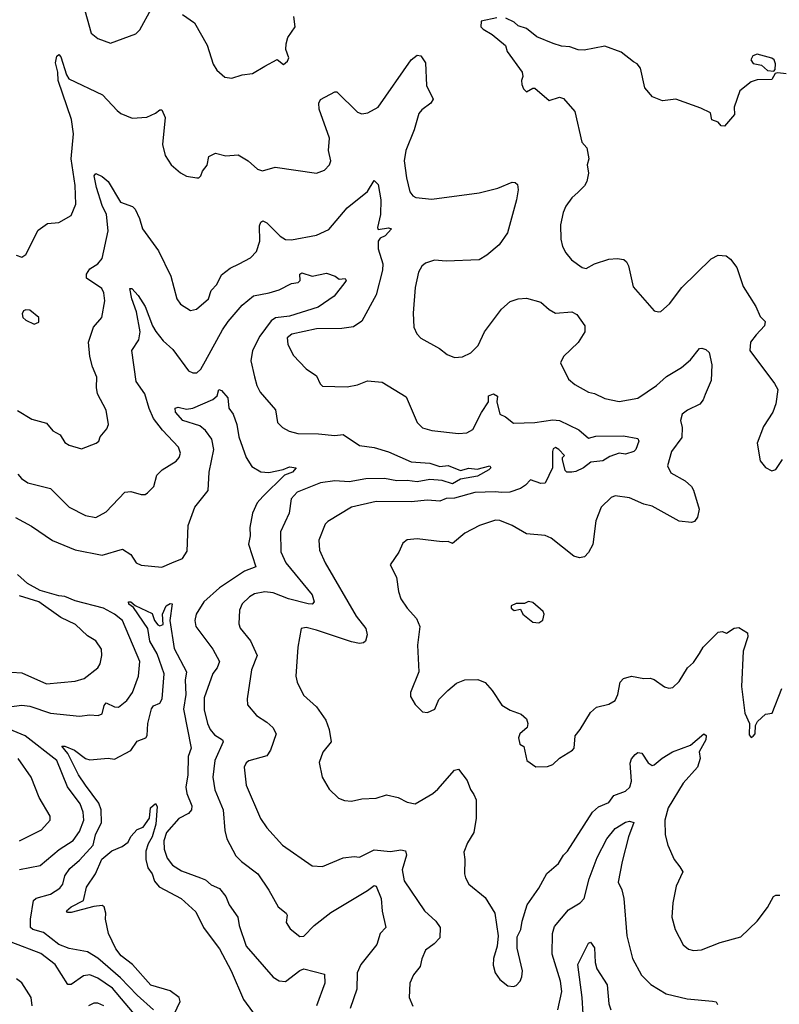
# Model space of a CAD drawing. Extents: x 1443846 to 1577407, y 839182 to 927291.
# Tile 238 of 256: x 1498245 to 1501932, y 902342 to 907120. Entities that reach past the tile are written whole.
import ezdxf

# ---------------------------------------------------------------- set-up
doc = ezdxf.new("R2010")
doc.units = 0

msp = doc.modelspace()

# ---------------------------------------------------------------- linework, layer by layer
at = {"layer": '0CON20XD'}
for points in [[(1498534.4, 907264.4), (1498592.5, 907055), (1498625, 907028), (1498686.1, 907006.1), (1498808.9, 907051.1), (1498828.8, 907071.2), (1498885, 907174)], [(1499035, 907145.7), (1499094, 907105), (1499155.9, 906995.9), (1499183.9, 906903.9), (1499202.5, 906875), (1499241.7, 906841.7), (1499275, 906836.7), (1499325, 906852), (1499375, 906858), (1499435, 906893.8), (1499495, 906926.2), (1499525, 906902.9), (1499545, 906919.2), (1499551.9, 906935), (1499537.1, 906975), (1499537.9, 907002.1), (1499546.9, 907033.1), (1499582.5, 907085), (1499576, 907135)], [(1500561.2, 907128.8), (1500485, 907112.5), (1500484, 907085), (1500495, 907073.3), (1500538.3, 907048.3), (1500603.3, 906995), (1500610.8, 906965), (1500683.8, 906865), (1500687.5, 906845), (1500680, 906825), (1500682.5, 906805), (1500690, 906785), (1500705, 906770), (1500735, 906787.5), (1500745, 906787.5), (1500815, 906727.5), (1500865, 906743.8), (1500885, 906738), (1500940, 906675), (1500974, 906525), (1500997.9, 906497.9), (1501007.5, 906445), (1501000, 906415), (1501005.7, 906375), (1500997.8, 906335), (1500987, 906313), (1500955, 906282.5)], [(1501965, 906856.7), (1501925, 906862.5), (1501911.7, 906858.3), (1501895, 906830), (1501825, 906828), (1501795, 906818.8), (1501740, 906775), (1501712.5, 906695), (1501715, 906660), (1501665, 906602.5), (1501650, 906605), (1501635, 906622.5), (1501605, 906633.3), (1501597.7, 906667.7), (1501550.3, 906690.3), (1501430, 906735), (1501365, 906726), (1501315.7, 906745.7), (1501279.7, 906789.7), (1501257.5, 906885), (1501241.2, 906905), (1501223.8, 906915), (1501165, 906962.9), (1501085, 906990.8), (1500985, 906972.5), (1500955, 906973.8), (1500915, 906988.8), (1500875, 906992), (1500835, 907004), (1500755, 907036.2), (1500705, 907076.7), (1500665, 907090), (1500645, 907108), (1500605, 907127.1)], [(1498227.5, 905977.5), (1498255, 905967.5), (1498275, 905980), (1498335, 906098.6), (1498379.7, 906130.3), (1498435, 906136), (1498495, 906170), (1498517.8, 906225), (1498513.8, 906315), (1498495.8, 906444.2), (1498506.3, 906566.3), (1498497.2, 906635), (1498432, 906825), (1498431.2, 906865), (1498419.1, 906910.9), (1498425, 906942.5), (1498435, 906951.2), (1498445, 906940), (1498471.9, 906851.9), (1498483.6, 906833.6), (1498647.5, 906755), (1498718.7, 906678.7), (1498736.7, 906665), (1498791.7, 906641.7), (1498862.7, 906647.3), (1498905, 906666.2), (1498925, 906682.5), (1498935, 906682.5), (1498950.8, 906645), (1498938.9, 906515), (1498950.9, 906460.9), (1498981.2, 906415), (1499025, 906376.7), (1499055, 906360), (1499105, 906353.3), (1499115, 906353.3), (1499125, 906362.5), (1499133.3, 906385), (1499155, 906413.3), (1499163.5, 906456.5), (1499195, 906471.4), (1499245, 906459.2), (1499305, 906464), (1499353.8, 906435), (1499400, 906395), (1499423.9, 906386.1), (1499485, 906404.2), (1499685, 906374.4), (1499725, 906390), (1499748.8, 906415), (1499756, 906435), (1499744.4, 906485), (1499749.5, 906545), (1499698.1, 906685), (1499697.5, 906715), (1499705, 906733.3), (1499775, 906770), (1499785, 906770), (1499885, 906671.4), (1499905, 906662.9), (1499935, 906668.1), (1499984.3, 906695), (1500145, 906924.3), (1500175, 906948), (1500192.5, 906945), (1500215, 906910), (1500220.2, 906800.2), (1500252, 906735), (1500241.2, 906715), (1500196.9, 906683.1), (1500182.5, 906665), (1500159.6, 906585), (1500119.5, 906485), (1500111.5, 906435), (1500121.7, 906351.7), (1500138.1, 906285), (1500152.5, 906265), (1500167.6, 906257.6), (1500245, 906248.2), (1500475, 906279.5), (1500565, 906302.7), (1500635, 906330.8), (1500649.5, 906329.5), (1500660.5, 906320.5), (1500664.2, 906295), (1500655.6, 906245), (1500612.9, 906085), (1500572.5, 906027.5), (1500513, 905977), (1500475.4, 905954.6), (1500315, 905948.7), (1500257.6, 905952.4), (1500215, 905937.8), (1500196.4, 905923.6), (1500180, 905895), (1500165, 905820), (1500154.4, 905695), (1500158.3, 905628.3), (1500172, 905595), (1500192, 905575), (1500283.3, 905525), (1500320, 905495), (1500355, 905481.2), (1500395, 905484), (1500435, 905503.3), (1500470.3, 905539.7), (1500500.8, 905605), (1500584.3, 905715)], [(1501905, 906870), (1501911.7, 906878.3), (1501913.3, 906905), (1501906.2, 906925), (1501895, 906933.8), (1501825, 906953.3), (1501802.5, 906945), (1501793.3, 906925), (1501805, 906907.5), (1501845, 906900), (1501873.6, 906873.6), (1501905, 906870)], [(1498235, 905224.2), (1498305, 905181.9), (1498375, 905161.4), (1498406.2, 905125), (1498441.2, 905105), (1498465, 905068.8), (1498485, 905055.8), (1498545, 905038), (1498616.7, 905065), (1498630, 905075), (1498636.2, 905095), (1498668, 905135), (1498675.8, 905155), (1498664.3, 905225), (1498622.5, 905305), (1498617.5, 905335), (1498620, 905385), (1498598.5, 905435), (1498585.5, 905485), (1498580, 905555), (1498602.8, 905627.2), (1498643.8, 905675), (1498658.1, 905755), (1498654.3, 905795), (1498644.2, 905815), (1498569.2, 905865), (1498569.2, 905885), (1498585, 905911.2), (1498625, 905935.5), (1498645, 905961.4), (1498675.2, 906095), (1498665.9, 906175), (1498645, 906217.5), (1498618.2, 906305), (1498607.5, 906362.5), (1498615, 906374), (1498645, 906359.4), (1498674.6, 906335), (1498734.7, 906234.7), (1498793.2, 906213.2), (1498805, 906200), (1498827.1, 906155), (1498841.2, 906105), (1498918.3, 905998.3), (1498979.5, 905875), (1499008.1, 905765), (1499025, 905740), (1499075, 905709.2), (1499103.3, 905715), (1499161.2, 905765), (1499174, 905805), (1499201.4, 905835), (1499225, 905882.5), (1499266.3, 905913.7), (1499310, 905935), (1499366.2, 905965), (1499394.5, 905995.5), (1499410.9, 906045), (1499409.7, 906120.3), (1499415, 906136.7), (1499425, 906143.3), (1499445, 906133.8), (1499509.8, 906069.8), (1499535, 906053.6), (1499565, 906051.5), (1499686.1, 906073.9), (1499745, 906101.9), (1499835, 906206.9), (1499933.4, 906286.6), (1499965, 906338.8), (1499985, 906320), (1499998.7, 906245), (1499996.1, 906173.9), (1499981.3, 906111.3), (1499985, 906102.5), (1500035, 906110), (1500050, 906105), (1500019.5, 906070.5), (1499995, 906060), (1499984.6, 906045.4), (1499985, 906007.5), (1500008, 905935), (1500006.6, 905905), (1499974.5, 905785), (1499905, 905657.5), (1499865, 905629.5), (1499808.3, 905621.7), (1499685, 905620), (1499566.4, 905593.6), (1499543.5, 905576.5), (1499547.1, 905545), (1499572, 905492), (1499635, 905425.8), (1499685, 905392), (1499703, 905353), (1499715, 905341.2), (1499835, 905338.8), (1499885, 905348.8), (1499933, 905367), (1500005, 905361.4), (1500120.2, 905290.2), (1500174.4, 905165), (1500199.8, 905139.8), (1500245, 905126.2), (1500375, 905112.7), (1500415, 905115.6), (1500445, 905131.9), (1500486.5, 905213.5), (1500521.2, 905265), (1500520, 905295), (1500545, 905304.2), (1500563.6, 905293.6), (1500561.1, 905265), (1500575, 905206.2), (1500603.2, 905193.2), (1500641.7, 905161.7), (1500745, 905165.5), (1500832.4, 905177.6), (1500865, 905175.4), (1500959.4, 905129.4), (1501005, 905088.8), (1501040.7, 905099.3), (1501175, 905101.2), (1501245, 905087.8), (1501250, 905075), (1501235.4, 905034.6), (1501225.4, 905024.6), (1501185, 905012.1), (1501155, 905016.7), (1501109.6, 905000.4), (1501075, 904979.2), (1501017.7, 904972.3), (1500981.2, 904945), (1500945, 904927.5), (1500924.3, 904924.3), (1500900, 904925), (1500891.7, 904931.7), (1500880, 904985), (1500880, 904995), (1500890, 905005), (1500862.5, 905035), (1500845, 905043.8), (1500835, 905038), (1500831.5, 905025), (1500830.6, 904945), (1500795, 904871.2), (1500775, 904870), (1500725, 904887.5), (1500699.4, 904860.6), (1500675, 904845.6), (1500623.2, 904826.8), (1500583.8, 904825), (1500555, 904829.4), (1500453.6, 904826.4), (1500355, 904798), (1500315, 904796.9), (1500285, 904782.9), (1500225, 904788.5), (1500145, 904780.4), (1499975, 904781.2), (1499855.4, 904754.6), (1499740.8, 904685), (1499728.6, 904671.4), (1499697.8, 904595), (1499700.5, 904545), (1499727.5, 904485), (1499878.2, 904225), (1499924.6, 904165), (1499931.2, 904135), (1499924.2, 904105), (1499914.5, 904095.5), (1499895, 904092.3), (1499855, 904100.3), (1499685, 904156.8), (1499635, 904171.1), (1499611.2, 904165), (1499594.4, 904075), (1499585.7, 903935), (1499591.4, 903905), (1499622.8, 903842.8), (1499685.5, 903785), (1499730.5, 903720.5), (1499747.8, 903675), (1499757.1, 903615), (1499715.8, 903565), (1499698.6, 903515), (1499712.9, 903445), (1499746.4, 903386.4), (1499792.7, 903342.7), (1499821.7, 903331.7), (1499855, 903328), (1499905, 903339.4), (1499975, 903341.8), (1500025, 903358.1), (1500082.5, 903345), (1500125, 903322.5), (1500165, 903314.2), (1500250, 903365), (1500274.6, 903385.4), (1500355, 903477.5), (1500375, 903482.5), (1500417.4, 903427.4), (1500432.7, 903385), (1500449.8, 903359.8), (1500460, 903335), (1500460, 903245), (1500449.4, 903175), (1500418.6, 903125), (1500400.3, 903079.7), (1500405.8, 903044.2), (1500404, 902975), (1500408, 902955), (1500425.7, 902925.7), (1500505, 902860), (1500551.4, 902785), (1500568, 902675), (1500562, 902625), (1500544, 902565), (1500542.3, 902532.3), (1500553.3, 902495), (1500575, 902462.5), (1500615, 902431.2), (1500641.7, 902428.3), (1500655, 902433.8), (1500673.8, 902455), (1500682, 902475), (1500686.2, 902505), (1500660, 902615), (1500660.3, 902669.7), (1500677.5, 902705), (1500683.1, 902745), (1500708.1, 902825), (1500765, 902906.2), (1500803.1, 902976.9), (1500860, 903025), (1500884.4, 903065.6), (1500904.2, 903085), (1501025.6, 903275), (1501055, 903300), (1501105, 903321.4), (1501128.8, 903355), (1501185, 903376.9), (1501206.9, 903395), (1501214.6, 903425.4), (1501207.9, 903512.1), (1501215, 903533.3), (1501232, 903555), (1501245, 903564), (1501265, 903560), (1501295, 903514.2), (1501315, 903501.4), (1501325, 903504.3), (1501363.6, 903536.4), (1501413.6, 903566.4), (1501500.2, 903599.8), (1501565, 903653.8), (1501576.6, 903646.6), (1501575.7, 903625), (1501542.7, 903567.3), (1501547.1, 903535), (1501535, 903493.3), (1501465, 903414.4), (1501392.9, 903295), (1501375.6, 903235.6), (1501377.5, 903165), (1501390, 903115), (1501422, 903045), (1501449.7, 903009.7), (1501464, 902985), (1501431.4, 902915), (1501414.3, 902835), (1501409.4, 902765), (1501426.9, 902705), (1501465, 902630), (1501490.3, 902610.3), (1501515, 902602.5), (1501554.3, 902605.7), (1501645, 902641.4), (1501745, 902668.8), (1501823.7, 902746.3), (1501875, 902811.2), (1501903.8, 902865), (1501915, 902871.2), (1501935, 902871.2)], [(1500955, 906282.5), (1500924.2, 906255), (1500895.7, 906215), (1500883.1, 906185), (1500870.6, 906125), (1500871.9, 906055), (1500879.7, 906019.7), (1500895, 905988), (1500923.8, 905953.8), (1500975, 905917.1), (1500995, 905912.2), (1501035, 905934.4), (1501105, 905958.6), (1501145, 905961.4), (1501176.5, 905956.5), (1501190, 905945), (1501199.4, 905925), (1501222.9, 905822.9), (1501325, 905707.5), (1501345, 905702.5), (1501356.1, 905703.9), (1501398.3, 905741.7), (1501459.1, 905820.9), (1501601.2, 905958.8), (1501635, 905977.3), (1501673.7, 905973.7), (1501695, 905957.5), (1501725, 905918), (1501755.6, 905825), (1501818.2, 905728.2), (1501839.5, 905679.5), (1501862.5, 905655), (1501860, 905635), (1501819.8, 905590.2), (1501792.5, 905555), (1501788, 905515), (1501907.8, 905355), (1501924.3, 905325), (1501914.3, 905255.7), (1501900, 905215), (1501854.3, 905145.7), (1501824, 905065), (1501839.5, 904979.5), (1501865, 904946.7), (1501895, 904930), (1501915, 904937.5), (1501947.5, 904985)], [(1498911.1, 904908.9), (1498936.7, 904935), (1499005, 904978), (1499019.2, 904995), (1499025.8, 905015.8), (1499016, 905045), (1498937.6, 905127.6), (1498894.7, 905185), (1498873, 905233), (1498853.1, 905305), (1498811.1, 905365), (1498789.5, 905515), (1498823.9, 905566.1), (1498830.4, 905605), (1498813, 905703), (1498788.8, 905765), (1498780, 905815), (1498789.2, 905815), (1498820.9, 905780.9), (1498855, 905728), (1498890, 905635), (1498906.6, 905606.6), (1498942.2, 905562.2), (1498989.1, 905519.1), (1499065, 905415.6), (1499085, 905405.5), (1499105, 905405.6), (1499125, 905424.4), (1499146.4, 905465), (1499229, 905615), (1499257.3, 905655), (1499325.6, 905735), (1499380.8, 905779.2), (1499456, 905794), (1499505, 905809.4), (1499565, 905840), (1499597.5, 905845), (1499605.8, 905855), (1499604.2, 905885), (1499615, 905892), (1499665, 905875.8), (1499735, 905890), (1499775.7, 905875.7), (1499795, 905861.2), (1499825, 905863.3), (1499829.2, 905855), (1499824, 905845), (1499771.4, 905778.6), (1499694.3, 905725), (1499555, 905681.3), (1499487.1, 905672.9), (1499465, 905658.6), (1499411, 905585), (1499375.3, 905515), (1499366.8, 905465), (1499385, 905386.2), (1499395.4, 905345), (1499412.1, 905312.1), (1499486.1, 905226.1), (1499496.9, 905165), (1499520.9, 905140.9), (1499552.8, 905122.8), (1499595, 905111.2), (1499695, 905110.7), (1499775, 905102.2), (1499815, 905107.1), (1499895, 905053.8), (1499965, 905043.8), (1500035, 905023.5), (1500145, 904974.4), (1500235, 904967.7), (1500285, 904951.5), (1500325, 904956.9), (1500385, 904932.5), (1500425, 904943.3), (1500465, 904938.1), (1500526.7, 904955), (1500531.4, 904945), (1500522.5, 904935), (1500466.7, 904905), (1500385, 904890.4), (1500345, 904868.4), (1500295, 904883.7), (1500235, 904888.5), (1500175, 904876.6), (1500125, 904884.5), (1500075, 904882.2), (1500015, 904893.3), (1499925, 904891.5), (1499845, 904878.1), (1499775, 904882.5), (1499705, 904872.4), (1499592, 904828), (1499562.7, 904795), (1499553.5, 904725), (1499510.4, 904635), (1499513, 904537), (1499537.1, 904485), (1499665, 904329.2), (1499674.2, 904295), (1499665, 904284.4), (1499645, 904285.5), (1499550.2, 904310.2), (1499475, 904338.1), (1499435, 904342.9), (1499385, 904333.1), (1499360.5, 904319.5), (1499325.4, 904284.6), (1499311.9, 904255), (1499308.3, 904188.3), (1499315, 904166.7), (1499365, 904105.7), (1499398, 904035), (1499370, 903965), (1499349.4, 903825), (1499351.1, 903795), (1499395, 903743.1), (1499445, 903711.5), (1499473.3, 903685), (1499490.5, 903655), (1499462.3, 903575), (1499445, 903547.8), (1499356.6, 903523.4), (1499345, 903514), (1499335, 903492.5), (1499345, 903406.2), (1499414.3, 903244.3), (1499445, 903198.1), (1499520.8, 903115), (1499665, 903013.8), (1499715, 903010), (1499815, 903053.3), (1499868.7, 903058.7), (1499895, 903056), (1499965, 903091.5), (1500045, 903083.2), (1500095, 903091.5), (1500117.1, 903087.1), (1500122.2, 903065), (1500101.8, 902995), (1500111.5, 902941.5), (1500209.5, 902795), (1500265.3, 902745.3), (1500285.6, 902715), (1500284.4, 902665), (1500257.1, 902635), (1500214.5, 902605.5), (1500196.6, 902563.4), (1500188.6, 902525), (1500157.1, 902485), (1500139.2, 902445), (1500135.8, 902375), (1500152.6, 902332.6)], [(1500584.3, 905715), (1500625, 905753.1), (1500665, 905765.6), (1500705, 905767.9), (1500775, 905749.1), (1500815, 905713.1), (1500845, 905695.6), (1500925, 905702.9), (1500949.7, 905689.7), (1500988, 905635), (1500988.6, 905605), (1500955, 905554.2), (1500883.8, 905485), (1500870, 905455), (1500908.8, 905375), (1500939.3, 905349.3), (1501005, 905312.2), (1501035, 905305.5), (1501085, 905281.1), (1501155, 905266.4), (1501245, 905282.9), (1501335, 905344.5), (1501385, 905387.7), (1501457.8, 905432.2), (1501500.5, 905469.5), (1501545, 905523.8), (1501555, 905526.2), (1501575, 905520), (1501591.2, 905505), (1501604.3, 905445), (1501601.7, 905368.3), (1501571.9, 905301.9), (1501562.5, 905275), (1501545.9, 905254.1), (1501485.5, 905224.5), (1501460.8, 905205), (1501451.4, 905175), (1501460.5, 905140.5), (1501458.3, 905091.7), (1501408.1, 905025), (1501389.4, 904955), (1501405, 904920.8), (1501475, 904882.9), (1501505.4, 904855.4), (1501515, 904836.7), (1501543.3, 904745), (1501534.2, 904705.8), (1501520, 904685), (1501505, 904680), (1501445, 904685.8), (1501315, 904760), (1501275, 904768.9), (1501205, 904800), (1501135, 904808.9), (1501115, 904800.8), (1501067.5, 904755), (1501042.1, 904687.9), (1501026.4, 904573.6), (1501005.5, 904534.5), (1500985.8, 904514.2), (1500962, 904508), (1500935, 904516.7), (1500825, 904603.3), (1500795, 904616.5), (1500705, 904625.6), (1500635, 904665.5), (1500575, 904689.4), (1500555, 904691.5), (1500476.7, 904665), (1500405, 904628.1), (1500345, 904578.6), (1500325, 904587.5), (1500295, 904585.6), (1500175, 904601.5), (1500125, 904595.6), (1500105, 904580), (1500085, 904536.2), (1500043.8, 904475), (1500074.3, 904415), (1500083.3, 904345), (1500095, 904310), (1500126, 904265), (1500171.4, 904215), (1500186.9, 904175), (1500175.7, 904085), (1500182.5, 903955), (1500142.5, 903855), (1500142.5, 903835), (1500165, 903797.5), (1500200.7, 903760.7), (1500225, 903757.5), (1500260, 903775), (1500278.8, 903821.2), (1500323.8, 903865), (1500365, 903900), (1500405, 903915.8), (1500468.8, 903918.8), (1500505, 903903.8), (1500538.8, 903865), (1500585, 903793.8), (1500625, 903769.2), (1500679.7, 903749.7), (1500705, 903727.5), (1500711.2, 903705), (1500708.8, 903685), (1500672, 903655), (1500666.2, 903635), (1500672.5, 903605), (1500692.5, 903592.5), (1500706.7, 903525), (1500750, 903495), (1500806.1, 903496.1), (1500833.3, 903505), (1500865, 903536.7), (1500928.8, 903575), (1500935.8, 903585), (1500941.1, 903645), (1500965.8, 903675), (1501015, 903758.8), (1501045, 903784.2), (1501105, 903798.8), (1501135, 903816.7), (1501147.5, 903845), (1501159.2, 903905), (1501175, 903923.8), (1501215, 903934.3), (1501275, 903922.9), (1501305, 903924), (1501325, 903918), (1501375, 903882), (1501395, 903876.2), (1501415, 903878.8), (1501445, 903908.8), (1501485.7, 903974.3), (1501515, 904001.2), (1501544.2, 904045), (1501562, 904075), (1501635, 904148), (1501655, 904150.8), (1501675, 904143.8), (1501712.3, 904167.7), (1501735, 904170), (1501777.5, 904145), (1501778.8, 904125), (1501756.9, 904055), (1501748.6, 903885), (1501764.3, 903755), (1501786.7, 903705), (1501785, 903650), (1501795, 903636.7), (1501805, 903643.3), (1501813.8, 903655), (1501816.2, 903695), (1501826.1, 903713.9), (1501865, 903750), (1501897.5, 903755), (1501943.5, 903875)], [(1498315, 905642.5), (1498338, 905652), (1498338, 905675), (1498295, 905710), (1498275, 905712.5), (1498263.6, 905706.4), (1498257, 905693), (1498260, 905675), (1498275, 905661.2), (1498315, 905642.5)], [(1498225, 904704.5), (1498302, 904662), (1498405, 904592.7), (1498515, 904547.9), (1498645, 904521.5), (1498745, 904551.2), (1498784.3, 904524.3), (1498810, 904485), (1498835, 904472.7), (1498935, 904463.8), (1498983.8, 904485), (1499035, 904504.6), (1499058.6, 904541.4), (1499063.5, 904665), (1499095.8, 904754.2), (1499159.4, 904835), (1499165.3, 904925), (1499188.2, 905035), (1499177.3, 905085), (1499146.4, 905126.4), (1499119.3, 905149.3), (1499037.3, 905175), (1499001.5, 905215), (1499000, 905235), (1499015, 905239.4), (1499055, 905230), (1499085.9, 905234.1), (1499182.9, 905277.1), (1499203.3, 905295), (1499212.5, 905325), (1499225, 905320), (1499256.2, 905285), (1499260.8, 905235), (1499280.9, 905205), (1499299.5, 905155), (1499309.2, 905095), (1499343.8, 904995), (1499371.3, 904951.3), (1499415, 904926.6), (1499455, 904922.3), (1499523.5, 904936.5), (1499555, 904950), (1499586.7, 904945), (1499570, 904925), (1499529.8, 904910.2), (1499424.5, 904805.5), (1499398, 904775), (1499375.2, 904724.8), (1499361.5, 904655), (1499364.4, 904615), (1499356.5, 904575), (1499391.2, 904465), (1499336.1, 904443.9), (1499215, 904363.3), (1499138.5, 904295), (1499101.1, 904235), (1499094.6, 904205), (1499100.4, 904175), (1499182.3, 904065), (1499214.5, 904005), (1499203.5, 903975), (1499182.9, 903947.1), (1499141.2, 903828.8), (1499141.2, 903771.2), (1499156.1, 903705), (1499170.4, 903675), (1499190.5, 903650.5), (1499230, 903625), (1499233.3, 903615), (1499192.3, 903525), (1499183.3, 903445), (1499192.1, 903382.1), (1499232.3, 903285), (1499240.9, 903185), (1499250, 903145), (1499295, 903062), (1499321.1, 903035), (1499400.6, 902975), (1499455, 902895.8), (1499499.5, 902815), (1499538.6, 902785), (1499543.3, 902775), (1499538.9, 902738.9), (1499558, 902708), (1499605, 902670.8), (1499625, 902672.5), (1499675.2, 902724.8), (1499755, 902787.9), (1499932.5, 902895), (1499965, 902917.9), (1499975.7, 902915.7), (1500000.2, 902855), (1500004.4, 902794.4), (1500022.9, 902715), (1499995.5, 902685), (1499978, 902632), (1499900.8, 902535), (1499882.9, 902495), (1499880.8, 902415), (1499848.8, 902321.2)], [(1498237.1, 904915), (1498254, 904894), (1498285, 904871.9), (1498395, 904844.5), (1498485, 904754.4), (1498565, 904714.2), (1498615, 904704.2), (1498665, 904731.4), (1498755, 904828), (1498785, 904830), (1498835, 904816.2), (1498855, 904816.7), (1498865, 904823.3), (1498895.7, 904854.3), (1498911.1, 904908.9)], [(1498435, 904324), (1498345, 904349.5), (1498283.6, 904383.6), (1498235, 904427.1)], [(1498195, 903785.3), (1498255, 903792.9), (1498295, 903789.2), (1498395, 903754.6), (1498535, 903740.4), (1498585, 903746.5), (1498626.5, 903743.5), (1498645, 903751.2), (1498655, 903792.5), (1498664.8, 903805.2), (1498705, 903785.4), (1498725.3, 903784.7), (1498765, 903817.1), (1498792.1, 903855), (1498821.2, 903935), (1498829.2, 904005), (1498745, 904203.8), (1498705, 904235.9), (1498651.9, 904265), (1498515, 904299.2), (1498465, 904320.7), (1498435, 904324)], [(1498205, 903954.5), (1498255, 903950), (1498375, 903896.9), (1498515, 903910), (1498557.6, 903922.4), (1498624.3, 903975), (1498635.6, 903995), (1498644.2, 904034.2), (1498641.9, 904065), (1498615, 904105.8), (1498575, 904130.6), (1498515.6, 904185.6), (1498445, 904219.6), (1498337.7, 904295), (1498243.7, 904323.7)], [(1498895.3, 902315), (1498815.7, 902385.7), (1498735, 902470), (1498625, 902565.8), (1498575, 902597.5), (1498485, 902612.3), (1498435, 902632.8), (1498360.5, 902690.5), (1498308.8, 902705), (1498297.1, 902715), (1498297.5, 902755), (1498312, 902845), (1498325, 902857.5), (1498395, 902877.3), (1498439.5, 902905), (1498454.5, 902925), (1498464.7, 902965), (1498488.4, 903001.6), (1498535, 903042.2), (1498601.2, 903115), (1498613, 903165), (1498641.9, 903225), (1498640.2, 903285), (1498628.8, 903318.8), (1498564.3, 903405.7), (1498531.1, 903455), (1498479.4, 903559.4), (1498450, 903595), (1498465, 903595.3), (1498511.4, 903575), (1498565, 903535.6), (1498585, 903528.6), (1498675, 903535.7), (1498705, 903531.9), (1498785, 903572.9), (1498815, 903619.4), (1498858.1, 903635), (1498863.8, 903646.2), (1498866.6, 903705), (1498884.4, 903775.6), (1498895, 903790), (1498925, 903803.8), (1498936.9, 903825), (1498946.9, 903945), (1498912, 904042), (1498877.3, 904105), (1498868, 904165), (1498797.3, 904267.3), (1498775, 904284.3), (1498773.5, 904295), (1498785, 904295.5), (1498806.5, 904276.5), (1498888.4, 904238.4), (1498900, 904205), (1498915, 904183.1)], [(1500765, 904193.8), (1500783.6, 904206.4), (1500790, 904235), (1500785, 904247.5), (1500735, 904292.5), (1500715, 904296.7), (1500695, 904287.5), (1500655, 904287.5), (1500630, 904275), (1500630, 904265), (1500645, 904252.5), (1500675, 904260), (1500687.5, 904235), (1500735, 904196.7), (1500765, 904193.8)], [(1498915, 904183.1), (1498925, 904178.1), (1498942, 904185), (1498937.9, 904235), (1498956.9, 904275), (1498975, 904286.5), (1498985.6, 904285.6), (1498974.5, 904204.5), (1498995, 904068.8), (1499055.3, 903955), (1499048.3, 903915), (1499051, 903845), (1499039.8, 903775), (1499077.5, 903585), (1499063.3, 903545), (1499061.8, 903455), (1499051.5, 903395), (1499056.1, 903365), (1499080.8, 903305), (1499078.9, 903285), (1499065, 903268.1), (1499016.9, 903243.1), (1498957.6, 903175), (1498944.8, 903135), (1498946.5, 903095), (1498961.7, 903051.7), (1498987.4, 903017.4), (1499030.2, 902990.2), (1499123.4, 902956.6), (1499146.4, 902946.4), (1499175, 902921.1), (1499215, 902903.3), (1499246.4, 902865), (1499262.5, 902825), (1499303.8, 902765), (1499310.9, 902725), (1499344.5, 902624.5), (1499475, 902474.4), (1499505, 902455.6), (1499535, 902453.5), (1499605, 902505.5), (1499625, 902513.9), (1499725, 902488.6), (1499725.7, 902444.3), (1499685.2, 902335)], [(1498245, 902996.9), (1498345, 903015.4), (1498436.4, 903093.6), (1498505, 903137.7), (1498535, 903180.9), (1498557.4, 903235), (1498553.1, 903275), (1498538.4, 903315), (1498478.1, 903398.1), (1498425, 903525.3), (1498272.5, 903645), (1498175, 903684.9)], [(1498245, 903135.5), (1498351.5, 903188.5), (1498393.1, 903235), (1498393.3, 903255), (1498339.2, 903345), (1498300.5, 903445), (1498237.8, 903535)], [(1498995.2, 902295), (1499023.7, 902355), (1499020, 902375), (1498975, 902406.7), (1498882.5, 902435), (1498792.2, 902535), (1498737.1, 902577.1), (1498711.6, 902611.6), (1498676.5, 902685), (1498661, 902755), (1498663.7, 902785), (1498655.5, 902815.5), (1498645, 902821.1), (1498605, 902816), (1498495, 902786.9), (1498477.8, 902787.8), (1498472.2, 902795), (1498495, 902815.4), (1498555, 902845.6), (1498569.5, 902910.5), (1498613.3, 902975), (1498644.3, 903045.7), (1498692.4, 903087.6), (1498742.7, 903107.3), (1498771.4, 903128.6), (1498785, 903156.7), (1498815, 903190), (1498845, 903201.4), (1498874.6, 903245), (1498880.4, 903295), (1498905, 903316.7), (1498912.5, 903302.5), (1498906.2, 903216.2), (1498888.1, 903155), (1498868.8, 903121.2), (1498857.3, 903085), (1498858, 903045), (1498867.9, 903005), (1498888.5, 902975), (1498900.2, 902940.2), (1498921.6, 902911.6), (1499028.6, 902855), (1499100.9, 902790.9), (1499137.3, 902715), (1499189.2, 902645), (1499215, 902610.5), (1499271.2, 902505), (1499330.8, 902365), (1499418.9, 902245)], [(1500857.3, 902315), (1500876.6, 902405), (1500869.5, 902455), (1500829.5, 902585), (1500831.4, 902685), (1500840.2, 902719.8), (1500909.4, 902800.6), (1500965, 902834.5), (1500984.6, 902855), (1501009, 902951), (1501047.9, 903055), (1501095, 903144.5), (1501135.4, 903195), (1501185, 903226.6), (1501205, 903230), (1501226.2, 903225), (1501200.3, 903155), (1501169.6, 903035), (1501150.4, 902935), (1501167.4, 902897.4), (1501177.1, 902855), (1501192.1, 902675), (1501220, 902565), (1501263.3, 902483.3), (1501307.8, 902437.8), (1501382.3, 902392.3), (1501485, 902368.2), (1501608.1, 902358.1), (1501625, 902353.3), (1501631.7, 902341.7)], [(1498819.2, 902275), (1498695, 902421.2), (1498625, 902468.8), (1498585, 902485.3), (1498555, 902479.7), (1498495, 902438.2), (1498478.8, 902438.8), (1498417.8, 902535), (1498348.1, 902588.1), (1498203.7, 902643.7)], [(1500979.5, 902295), (1500975.2, 902375.2), (1500954.4, 902535), (1501005, 902638.8), (1501015, 902643.3), (1501035.4, 902615.4), (1501038.8, 902545), (1501046.4, 902515), (1501096.3, 902436.3), (1501103.6, 902345), (1501113.8, 902315)], [(1498305.7, 902334.3), (1498300.8, 902375), (1498256.1, 902446.1), (1498230, 902465)], [(1498652.9, 902335), (1498625, 902347.3), (1498605, 902347.8), (1498580, 902335)]]:
    msp.add_lwpolyline(points, dxfattribs=at)

doc.saveas('drawing.dxf')
